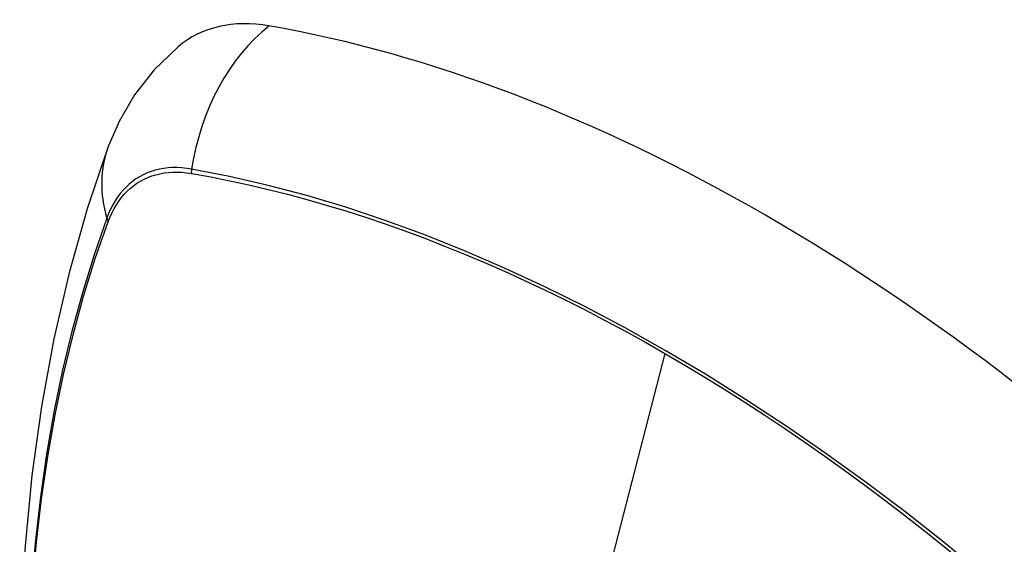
# Model space of a CAD drawing. Header units: inches. Extents: x 223.9 to 264.3, y 86 to 124.8.
# Tile 40 of 51: x 254.204 to 254.806, y 101.398 to 101.718. Entities that reach past the tile are written whole.
import ezdxf

# ---------------------------------------------------------------- set-up
doc = ezdxf.new("R2010")
doc.units = ezdxf.units.IN
doc.header["$MEASUREMENT"] = 0
doc.layers.add('Visible Edges(ANSI)', color=7, linetype='Continuous', lineweight=25)
doc.layers.add('Visible Tangent Edges(ANSI)', color=7, linetype='Continuous', lineweight=25)

msp = doc.modelspace()

# ---------------------------------------------------------------- linework, layer by layer
at = {"layer": 'Visible Edges(ANSI)', "flags": 128}
for points in [[(254.30117, 101.70133), (254.28655, 101.68725), (254.27462, 101.67196), (254.26536, 101.65617), (254.25854, 101.64044)], [(254.25854, 101.64044), (254.24569, 101.60238), (254.23463, 101.5632), (254.22533, 101.52296), (254.21778, 101.48175), (254.21193, 101.43961), (254.20779, 101.39661), (254.20531, 101.35281), (254.20449, 101.30829), (254.20531, 101.26309), (254.20773, 101.21728), (254.21176, 101.17093), (254.21735, 101.12409), (254.2245, 101.07684), (254.23318, 101.02924), (254.24337, 100.98137), (254.25505, 100.93328)]]:
    msp.add_lwpolyline(points, dxfattribs=at)
at = {"layer": 'Visible Edges(ANSI)'}
for centre, major_axis, start_param, end_param in [((254.39806, 101.55369), (-0.08858, 0.15343), 5.834048, 6.381985), ((254.65985, 100.53771), (-0.64961, 1.12515), 5.161526, 5.834048)]:
    msp.add_ellipse(centre, major_axis=major_axis, ratio=0.57735, start_param=start_param, end_param=end_param, dxfattribs=at)
at = {"layer": 'Visible Tangent Edges(ANSI)'}
for p, q in [((254.3093, 101.62403), (254.30964, 101.62397)), ((254.25845, 101.59442), (254.25857, 101.59474)), ((254.5984, 101.51413), (254.5505, 101.32845))]:
    msp.add_line(p, q, dxfattribs=at)
at = {"layer": 'Visible Tangent Edges(ANSI)', "flags": 128}
for points in [[(254.30945, 101.62659), (254.3065, 101.62706), (254.30358, 101.62737), (254.30071, 101.62753), (254.29789, 101.62753), (254.29513, 101.62737), (254.29242, 101.62706), (254.28978, 101.6266), (254.28721, 101.62599), (254.2847, 101.62522), (254.28227, 101.6243), (254.27991, 101.62323), (254.27764, 101.62202), (254.27544, 101.62066), (254.27334, 101.61915), (254.27133, 101.6175), (254.26941, 101.61571), (254.26758, 101.61378), (254.26585, 101.61172), (254.26423, 101.60952), (254.2627, 101.6072), (254.26128, 101.60476), (254.25997, 101.60219), (254.25876, 101.5995), (254.25767, 101.5967)], [(254.8181, 101.35744), (254.79413, 101.37794), (254.76999, 101.39777), (254.74571, 101.4169), (254.72132, 101.43531), (254.69684, 101.45298), (254.67231, 101.4699), (254.64776, 101.48603), (254.62322, 101.50137), (254.59869, 101.51592), (254.57416, 101.52968), (254.54963, 101.54266), (254.5251, 101.55484), (254.50062, 101.56622), (254.4762, 101.57677), (254.45188, 101.58648), (254.42769, 101.59533), (254.40364, 101.60333), (254.37978, 101.61045), (254.35612, 101.61671), (254.33268, 101.62209), (254.30945, 101.62659)], [(254.25857, 101.59474), (254.25966, 101.59745), (254.26086, 101.60005), (254.26216, 101.60254), (254.26356, 101.60491), (254.26507, 101.60716), (254.26667, 101.60928), (254.26836, 101.61128), (254.27015, 101.61316), (254.27204, 101.6149), (254.27401, 101.6165), (254.27607, 101.61797), (254.27821, 101.6193), (254.28043, 101.62049), (254.28274, 101.62154), (254.28511, 101.62245), (254.28756, 101.62321), (254.29007, 101.62382), (254.29265, 101.6243), (254.2953, 101.62462), (254.298, 101.62479), (254.30075, 101.62482), (254.30356, 101.62471), (254.30641, 101.62444), (254.3093, 101.62403)], [(254.30964, 101.62397), (254.3212, 101.62188), (254.33282, 101.61956), (254.34449, 101.61703), (254.35621, 101.61428), (254.36799, 101.61131), (254.37982, 101.60812), (254.39171, 101.60471), (254.40365, 101.60108), (254.41563, 101.59723), (254.42765, 101.59317), (254.43972, 101.58889), (254.45181, 101.58439), (254.46394, 101.57968), (254.4761, 101.57476), (254.48828, 101.56962), (254.50048, 101.56427), (254.5127, 101.55871), (254.52494, 101.55295), (254.53718, 101.54698), (254.54943, 101.54081), (254.56167, 101.53444), (254.57392, 101.52786), (254.58616, 101.5211), (254.5984, 101.51413)], [(254.25767, 101.5967), (254.24991, 101.57425), (254.24278, 101.55115), (254.23631, 101.52741), (254.2305, 101.50306), (254.22537, 101.47813), (254.22091, 101.45263), (254.21714, 101.42661), (254.21406, 101.4001), (254.21166, 101.37313), (254.20996, 101.34574), (254.20894, 101.31796), (254.20862, 101.28979), (254.20897, 101.26124), (254.21002, 101.23231), (254.21175, 101.20301), (254.21416, 101.1734), (254.21725, 101.14349), (254.22102, 101.11333), (254.22546, 101.08292), (254.23058, 101.05227), (254.23636, 101.02141), (254.24281, 100.99038)], [(254.24356, 100.99), (254.2371, 101.02097), (254.2313, 101.05176), (254.22617, 101.08235), (254.22171, 101.11271), (254.21792, 101.14282), (254.21482, 101.17267), (254.2124, 101.20223), (254.21066, 101.23146), (254.20961, 101.26033), (254.20925, 101.28881), (254.20958, 101.31691), (254.21059, 101.34461), (254.21231, 101.37191), (254.21471, 101.39879), (254.21781, 101.4252), (254.2216, 101.45111), (254.22607, 101.47649), (254.23122, 101.5013), (254.23705, 101.52553), (254.24354, 101.54914), (254.25067, 101.57211), (254.25845, 101.59442)], [(254.5984, 101.51413), (254.61062, 101.50697), (254.62285, 101.49962), (254.63508, 101.49206), (254.64731, 101.4843), (254.65954, 101.47634), (254.67177, 101.46819), (254.68399, 101.45983), (254.6962, 101.45129), (254.7084, 101.44255), (254.72058, 101.43363), (254.73273, 101.42451), (254.74486, 101.41522), (254.75696, 101.40575), (254.76903, 101.3961), (254.78106, 101.38627), (254.79305, 101.37628), (254.805, 101.36611), (254.8169, 101.35579)]]:
    msp.add_lwpolyline(points, dxfattribs=at)
at = {"layer": 'Visible Tangent Edges(ANSI)'}
for centre, major_axis, ratio, start_param, end_param in [((254.39556, 101.61485), (-0.02022, -0.11637), 0.735518, 3.83087, 4.73923), ((254.36942, 101.59976), (-0.11089, 0.04067), 0.735518, 0, 0.496286), ((254.31663, 101.62562), (-0.00176, -0.00968), 0.735414, 4.744852, 5.008559), ((254.26698, 101.59695), (0.00925, -0.00336), 0.732421, 3.635219, 3.898926)]:
    msp.add_ellipse(centre, major_axis=major_axis, ratio=ratio, start_param=start_param, end_param=end_param, dxfattribs=at)

doc.saveas('drawing.dxf')
